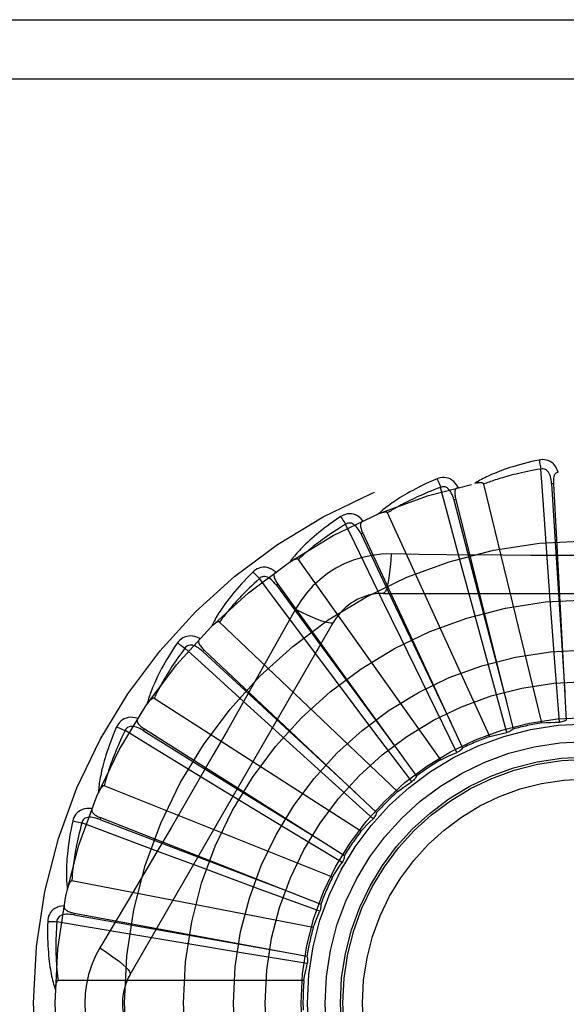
# Model space of a CAD drawing. Header units: inches. Extents: x 0 to 221, y 0 to 143.
# Tile 194 of 256: x 93.991 to 94.269, y 100.57 to 101.071. Entities that reach past the tile are written whole.
import ezdxf

# ---------------------------------------------------------------- set-up
doc = ezdxf.new("R2010")
doc.units = ezdxf.units.IN
doc.header["$LTSCALE"] = 12.1428571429
doc.header["$MEASUREMENT"] = 0
doc.linetypes.add('HIDDEN', pattern=[0.2, 0.1, -0.1])
doc.layers.add('RIGHTHAND_DOOR_ASSEMBLY', color=7, linetype='CONTINUOUS')

msp = doc.modelspace()

# ---------------------------------------------------------------- linework, layer by layer
at = {"layer": 'RIGHTHAND_DOOR_ASSEMBLY', "color": 8, "linetype": 'HIDDEN'}
for p, q in [((93.79596745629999, 101.0705901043), (94.85796745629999, 101.0705901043)), ((93.79596745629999, 101.0405901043), (94.88796745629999, 101.0405901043)), ((94.256673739, 100.7130290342), (94.22721122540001, 100.8344751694)), ((94.2625445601, 100.8346412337), (94.2615863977, 100.8345886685)), ((94.262544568, 100.8346410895), (94.2690815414, 100.7144669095)), ((94.2128783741, 100.8266668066), (94.211947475, 100.826433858)), ((94.2128784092, 100.8266666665), (94.24204036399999, 100.7099013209)), ((94.2301289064, 100.7061412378), (94.1782149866, 100.8198168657)), ((94.16561889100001, 100.8094371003), (94.16474890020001, 100.8090321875)), ((94.1656189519, 100.8094369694), (94.2163518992, 100.7003006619)), ((94.2607336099, 100.7778098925), (94.25916169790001, 100.7995067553)), ((94.2053672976, 100.6943542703), (94.1328782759, 100.7961508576)), ((94.2218555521, 100.7705197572), (94.2162058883, 100.7915270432)), ((94.12247419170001, 100.7835748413), (94.12169655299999, 100.783012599)), ((94.1224742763, 100.7835747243), (94.1929445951, 100.6860119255)), ((94.1850597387, 100.7560036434), (94.1755365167, 100.7755620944)), ((94.17602550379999, 100.7789234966), (94.38290940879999, 100.7789234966)), ((94.2630801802, 100.7461031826), (94.2607336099, 100.7778098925)), ((94.1314361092, 100.7709008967), (94.1245330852, 100.758525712)), ((94.2301602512, 100.7398301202), (94.2218555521, 100.7705197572)), ((94.04732446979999, 100.5851734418), (94.1507664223, 100.7643401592)), ((94.1832838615, 100.6780941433), (94.0928396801, 100.7643324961)), ((94.199022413, 100.7274402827), (94.1850597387, 100.7560036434)), ((94.08500363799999, 100.750014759), (94.0843464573, 100.749315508)), ((94.08500374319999, 100.7500146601), (94.1726644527, 100.6675515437)), ((94.15167606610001, 100.7347862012), (94.13862348, 100.7521889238)), ((94.2655605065, 100.7134024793), (94.2630801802, 100.7461031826)), ((94.2387844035, 100.7081897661), (94.2301602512, 100.7398301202)), ((94.1707920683, 100.7093814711), (94.15167606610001, 100.7347862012)), ((94.1646767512, 100.6579485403), (94.05954629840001, 100.7255117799)), ((94.21347869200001, 100.6980038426), (94.199022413, 100.7274402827)), ((94.1229111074, 100.7076342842), (94.1068009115, 100.7222522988)), ((94.0545615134, 100.7099698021), (94.0540485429, 100.7091588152)), ((94.0545616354, 100.7099697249), (94.156244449, 100.6455867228)), ((94.1905579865, 100.6832128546), (94.1707920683, 100.7093814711)), ((94.1464895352, 100.6863063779), (94.1229111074, 100.7076342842)), ((94.09980450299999, 100.6755292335), (94.0812189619, 100.686834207)), ((94.1708507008, 100.664351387), (94.1464895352, 100.6863063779)), ((94.15021847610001, 100.6346455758), (94.03420144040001, 100.6810917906)), ((94.1269931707, 100.6590489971), (94.09980450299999, 100.6755292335)), ((94.0322480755, 100.6648872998), (94.0318978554, 100.6639938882)), ((94.0322482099, 100.6648872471), (94.1442780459, 100.6209113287)), ((94.1550691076, 100.6421011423), (94.1269931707, 100.6590489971)), ((94.08319138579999, 100.6396314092), (94.0628022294, 100.6472147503)), ((94.1130076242, 100.6285944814), (94.08319138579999, 100.6396314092)), ((94.1404315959, 100.6090274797), (94.0177211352, 100.6326779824)), ((94.1437835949, 100.6172663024), (94.1130076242, 100.6285944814)), ((94.0188697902, 100.6163966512), (94.0186949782, 100.6154531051)), ((94.01886993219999, 100.6163966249), (94.13719774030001, 100.5944171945)), ((94.0736721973, 100.6012382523), (94.0522163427, 100.6048258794)), ((94.1050383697, 100.5960435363), (94.0736721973, 100.6012382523)), ((94.13740205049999, 100.5907444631), (94.1050383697, 100.5960435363)), ((94.1356698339, 100.5820201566), (94.010701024, 100.5820201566))]:
    msp.add_line(p, q, dxfattribs=at)
for points in [[(94.25521707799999, 100.8467067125), (94.2530378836, 100.8462387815), (94.2509582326, 100.8457622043), (94.2489797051, 100.8452803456), (94.2470958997, 100.8447940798), (94.2453023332, 100.844304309), (94.2435949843, 100.8438125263), (94.24196963, 100.8433196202), (94.24042250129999, 100.8428269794), (94.2389496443, 100.8423355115), (94.23754746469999, 100.8418465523), (94.2362121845, 100.8413610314), (94.23494045, 100.8408803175), (94.23372835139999, 100.8404059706), (94.2325738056, 100.8399377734), (94.2314739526, 100.8394760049), (94.2304273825, 100.8390200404), (94.2294324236, 100.8385689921), (94.228487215, 100.8381232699), (94.2275901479, 100.8376825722), (94.2267389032, 100.8372477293), (94.2259313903, 100.8368191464), (94.2251653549, 100.8363975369), (94.22443850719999, 100.8359841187), (94.2237488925, 100.8355775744), (94.2230936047, 100.8351765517), (94.22247337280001, 100.8347820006)], [(94.26496273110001, 100.8404702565), (94.2644748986, 100.8417379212), (94.2639035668, 100.842864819), (94.26324569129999, 100.8438587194), (94.26250839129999, 100.8447099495), (94.2616941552, 100.8454184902), (94.26081462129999, 100.8459834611), (94.25987170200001, 100.8464038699), (94.2588981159, 100.8466909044), (94.25791860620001, 100.8468448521), (94.25696063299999, 100.8468899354), (94.25606421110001, 100.846845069), (94.25521707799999, 100.8467067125)], [(94.25521707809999, 100.8467067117), (94.2553702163, 100.8461061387), (94.2555302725, 100.8454173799), (94.2556916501, 100.844663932), (94.2558523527, 100.8438550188), (94.2560102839, 100.8430001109), (94.25615970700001, 100.8421297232)], [(94.2561599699, 100.8421297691), (94.25433587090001, 100.8418195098), (94.2525876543, 100.8415063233), (94.25091697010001, 100.8411897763), (94.2493188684, 100.840871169), (94.24778993, 100.8405514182), (94.24632721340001, 100.8402312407), (94.2449275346, 100.8399114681), (94.24358820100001, 100.8395926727), (94.24230627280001, 100.8392755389), (94.2410793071, 100.8389605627), (94.2399046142, 100.8386483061), (94.238779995, 100.8383392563), (94.2377030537, 100.8380339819), (94.23667169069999, 100.8377328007), (94.23568358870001, 100.8374362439), (94.2347370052, 100.8371442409), (94.2338298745, 100.8368569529), (94.2329608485, 100.8365742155), (94.2321283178, 100.8362958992), (94.2313310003, 100.8360220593), (94.23056752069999, 100.8357526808), (94.2298365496, 100.8354878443), (94.22913672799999, 100.8352275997), (94.2284667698, 100.834972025), (94.2278247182, 100.8347212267), (94.22721122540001, 100.8344751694)], [(94.2615849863, 100.8345882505), (94.2614979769, 100.8356224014), (94.261367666, 100.836596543), (94.2611908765, 100.8375128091), (94.2609660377, 100.838367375), (94.2606886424, 100.8391589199), (94.2603588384, 100.8398803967), (94.2599773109, 100.84052942), (94.2595420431, 100.8410883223), (94.25905288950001, 100.8415387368), (94.25851550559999, 100.8418799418), (94.2579332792, 100.8421038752), (94.2573311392, 100.8422173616), (94.2567380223, 100.8422256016), (94.25615562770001, 100.8421294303)], [(94.25916169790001, 100.7995067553), (94.25692929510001, 100.8311090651), (94.2561599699, 100.8421297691)], [(94.2649660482, 100.8404703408), (94.2645093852, 100.8404004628), (94.2641030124, 100.8402549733), (94.2637463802, 100.840028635), (94.26344113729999, 100.8397371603), (94.2631914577, 100.8393940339), (94.2629892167, 100.8390007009), (94.2628289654, 100.838560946), (94.26270685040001, 100.8380812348), (94.26261870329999, 100.8375678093), (94.26256002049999, 100.8370251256), (94.26252556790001, 100.8364592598), (94.26251336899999, 100.8358715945), (94.2625192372, 100.8352659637), (94.262544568, 100.8346410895)], [(94.20339990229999, 100.8371275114), (94.2013486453, 100.8362556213), (94.1993967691, 100.8353940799), (94.1975451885, 100.8345464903), (94.1957874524, 100.8337124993), (94.19411898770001, 100.8328921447), (94.1925355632, 100.8320861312), (94.1910328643, 100.8312945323), (94.18960692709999, 100.830517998), (94.1882536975, 100.8297566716), (94.1869693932, 100.8290111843), (94.18575012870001, 100.828281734), (94.18459235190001, 100.8275690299), (94.1834919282, 100.8268738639), (94.1824468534, 100.8261956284), (94.1814542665, 100.8255340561), (94.180512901, 100.8248882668), (94.17962128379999, 100.8242570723), (94.1787775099, 100.823640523), (94.17798005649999, 100.8230380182), (94.1772264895, 100.8224499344), (94.1765146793, 100.8218762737), (94.17584227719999, 100.82131731), (94.17520680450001, 100.820773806), (94.1746065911, 100.8202440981), (94.1740390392, 100.8197263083), (94.173504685, 100.8192215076)], [(94.2141496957, 100.8328481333), (94.21343077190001, 100.8340005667), (94.21265649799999, 100.8349989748), (94.2118224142, 100.8358504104), (94.2109373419, 100.8365467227), (94.21000372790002, 100.8370883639), (94.2090331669, 100.8374766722), (94.20802772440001, 100.837711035), (94.20701741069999, 100.83780863), (94.20602646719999, 100.8377744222), (94.20507727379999, 100.8376373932), (94.2042055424, 100.8374236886), (94.20339990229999, 100.8371275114)], [(94.2033999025, 100.8371275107), (94.2036639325, 100.8365667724), (94.2039514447, 100.8359207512), (94.20425249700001, 100.8352114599), (94.2045633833, 100.834447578), (94.20488025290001, 100.8336380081), (94.2051916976, 100.8328116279)], [(94.22721122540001, 100.8344751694), (94.2271395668, 100.8346325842), (94.22703430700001, 100.8347645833), (94.22689189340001, 100.8348694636), (94.22672298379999, 100.8349523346), (94.22653631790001, 100.8350169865), (94.226334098, 100.8350656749), (94.2261217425, 100.835101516), (94.225898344, 100.8351257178), (94.2256645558, 100.8351403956), (94.2254211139, 100.8351459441), (94.2251688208, 100.835143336), (94.22490813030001, 100.8351329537), (94.2246401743, 100.8351155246), (94.2243637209, 100.8350909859), (94.2240782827, 100.835059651), (94.2237827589, 100.8350211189), (94.2234762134, 100.8349754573), (94.2231576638, 100.8349215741), (94.22282565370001, 100.8348582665), (94.2224806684, 100.8347859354)], [(94.2615863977, 100.8345886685), (94.26361540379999, 100.8023833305), (94.268328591, 100.728648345)], [(94.20519194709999, 100.8328117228), (94.2034595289, 100.8321618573), (94.2018021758, 100.8315234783), (94.2002215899, 100.8308964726), (94.1987126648, 100.8302811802), (94.19727186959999, 100.8296778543), (94.19589618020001, 100.8290866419), (94.19458231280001, 100.828507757), (94.19332751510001, 100.8279412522), (94.1921287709, 100.8273872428), (94.1909835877, 100.8268457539), (94.18988921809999, 100.8263168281), (94.18884341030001, 100.8258005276), (94.1878437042, 100.8252969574), (94.18688797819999, 100.8248060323), (94.18597385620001, 100.8243278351), (94.1850996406, 100.8238619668), (94.1842632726, 100.823408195), (94.1834634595, 100.8229661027), (94.18269864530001, 100.8225352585), (94.18196756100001, 100.8221154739), (94.1812688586, 100.8217064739), (94.1806012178, 100.8213080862), (94.17996329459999, 100.8209201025), (94.1793538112, 100.8205423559), (94.1787708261, 100.8201745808), (94.1782149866, 100.8198168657)], [(94.2119461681, 100.8264331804), (94.2116650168, 100.8274321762), (94.2113527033, 100.8283640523), (94.2110057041, 100.8292303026), (94.2106232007, 100.8300268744), (94.2102010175, 100.8307516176), (94.2097406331, 100.8313976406), (94.2092431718, 100.8319627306), (94.20870999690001, 100.8324291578), (94.2081444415, 100.8327788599), (94.20755219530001, 100.8330121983), (94.2069381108, 100.8331218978), (94.2063253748, 100.8331193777), (94.20574141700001, 100.8330152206), (94.2051877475, 100.8328105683)], [(94.2162058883, 100.7915270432), (94.2080330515, 100.822135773), (94.20519194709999, 100.8328117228)], [(94.2141536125, 100.8328491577), (94.2137180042, 100.8326939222), (94.2133462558, 100.8324740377), (94.213038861, 100.832184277), (94.2127943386, 100.8318403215), (94.212614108, 100.8314561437), (94.2124899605, 100.8310316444), (94.2124158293, 100.8305695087), (94.2123867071, 100.8300753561), (94.21239731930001, 100.8295545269), (94.2124424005, 100.8290105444), (94.21251566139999, 100.8284483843), (94.21261489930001, 100.8278690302), (94.21273527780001, 100.8272754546), (94.2128784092, 100.8266666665)], [(94.211947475, 100.826433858), (94.2200347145, 100.7951945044), (94.238617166, 100.7236839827)], [(94.1782149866, 100.8198168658), (94.178114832, 100.8199578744), (94.1779864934, 100.8200675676), (94.17782680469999, 100.8201436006), (94.1776452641, 100.8201930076), (94.177449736, 100.8202211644), (94.1772419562, 100.8202307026), (94.17702665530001, 100.8202257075), (94.17680271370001, 100.8202071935), (94.1765703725, 100.8201773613), (94.1763302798, 100.8201367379), (94.17608303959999, 100.8200864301), (94.175829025, 100.8200268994), (94.17556920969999, 100.8199590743), (94.17530239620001, 100.8198826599), (94.1750280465, 100.8197978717), (94.1747451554, 100.8197041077), (94.1744528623, 100.8196012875), (94.17415019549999, 100.8194880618), (94.1738357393, 100.819362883), (94.17350996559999, 100.8192262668)], [(94.1543320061, 100.8179149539), (94.15248282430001, 100.8166706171), (94.15072926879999, 100.8154552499), (94.14907155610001, 100.8142725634), (94.1475034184, 100.81312099), (94.14602035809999, 100.8119997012), (94.14461808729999, 100.8109085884), (94.1432923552, 100.8098469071), (94.1420391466, 100.8088145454), (94.1408544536, 100.8078108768), (94.1397344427, 100.8068358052), (94.1386752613, 100.8058887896), (94.13767328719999, 100.8049698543), (94.13672431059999, 100.8040789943), (94.13582647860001, 100.8032152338), (94.1349770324, 100.8023777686), (94.1341748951, 100.801565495), (94.13341884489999, 100.8007769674), (94.1327070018, 100.8000118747), (94.1320379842, 100.7992693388), (94.1314093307, 100.7985492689), (94.1308189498, 100.7978512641), (94.1302644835, 100.7971751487), (94.1297433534, 100.7965212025), (94.12925423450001, 100.795887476), (94.1287949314, 100.7952716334), (94.12836576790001, 100.7946748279)], [(94.1656974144, 100.8157473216), (94.164773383, 100.8167428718), (94.16382415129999, 100.817576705), (94.1628440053, 100.8182549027), (94.1618431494, 100.8187711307), (94.1608239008, 100.8191262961), (94.1597973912, 100.8193239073), (94.1587657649, 100.8193637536), (94.1577552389, 100.8192683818), (94.1567886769, 100.819047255), (94.15588256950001, 100.8187330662), (94.15506703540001, 100.8183582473), (94.1543320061, 100.8179149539)], [(94.1543320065, 100.8179149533), (94.15469738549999, 100.8174143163), (94.1551019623, 100.8168343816), (94.1555318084, 100.8161948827), (94.15598164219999, 100.8155036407), (94.1564459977, 100.8147686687), (94.1569082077, 100.8140161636)], [(94.1647477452, 100.8090312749), (94.1642826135, 100.8099590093), (94.16379958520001, 100.8108149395), (94.1632949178, 100.8115998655), (94.1627685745, 100.812309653), (94.1622168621, 100.8129414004), (94.1616425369, 100.8134886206), (94.16104712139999, 100.8139493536), (94.16043530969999, 100.8143064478), (94.159813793, 100.8145427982), (94.1591880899, 100.8146598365), (94.158564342, 100.8146513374), (94.1579631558, 100.8145329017), (94.1574094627, 100.8143201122), (94.15690452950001, 100.8140143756)], [(94.1657004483, 100.8157486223), (94.16530247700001, 100.8155140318), (94.16497929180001, 100.8152279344), (94.1647323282, 100.8148852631), (94.1645572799, 100.8145012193), (94.1644530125, 100.8140898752), (94.1644114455, 100.8136495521), (94.16442611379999, 100.8131817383), (94.1644910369, 100.8126910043), (94.1646000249, 100.8121815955), (94.1647472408, 100.8116559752), (94.16492556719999, 100.8111178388), (94.16513265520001, 100.8105677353), (94.1653631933, 100.8100076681), (94.1656189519, 100.8094369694)], [(94.1569084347, 100.814016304), (94.1553303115, 100.8130503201), (94.15382372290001, 100.8121098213), (94.1523903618, 100.8111950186), (94.15102514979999, 100.8103052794), (94.14972457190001, 100.8094401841), (94.14848563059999, 100.8085993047), (94.14730506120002, 100.80778223), (94.14618015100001, 100.8069884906), (94.1451079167, 100.8062176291), (94.144085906, 100.8054691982), (94.14311141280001, 100.80474272), (94.1421822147, 100.8040378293), (94.1412958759, 100.8033541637), (94.14045032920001, 100.8026912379), (94.1396432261, 100.8020486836), (94.1388729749, 100.8014257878), (94.13813759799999, 100.8008219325), (94.137435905, 100.8002364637), (94.1367664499, 100.7996686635), (94.1361280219, 100.7991181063), (94.13551934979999, 100.7985842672), (94.1349391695, 100.798066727), (94.13438620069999, 100.7975650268), (94.13385922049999, 100.7970787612), (94.1333563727, 100.7966073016), (94.1328782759, 100.7961508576)], [(94.1755365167, 100.7755620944), (94.1617186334, 100.8040709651), (94.1569084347, 100.814016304)], [(94.16474890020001, 100.8090321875), (94.1786020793, 100.77988789), (94.21038217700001, 100.7131864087)], [(94.1328782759, 100.7961508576), (94.1327532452, 100.7962703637), (94.13260646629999, 100.7963537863), (94.132435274, 100.796398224), (94.13224766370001, 100.7964123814), (94.13205034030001, 100.7964030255), (94.13184451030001, 100.7963730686), (94.1316340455, 100.7963274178), (94.13141765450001, 100.7962668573), (94.13119515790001, 100.7961935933), (94.130967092, 100.7961082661), (94.1307338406, 100.796012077), (94.1304956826, 100.7959055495), (94.1302533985, 100.7957897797), (94.1300058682, 100.7956642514), (94.1297525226, 100.7955290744), (94.12949248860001, 100.7953834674), (94.129220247, 100.7952240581), (94.1289491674, 100.7950587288), (94.12869222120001, 100.7948950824), (94.12844508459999, 100.7947305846)], [(94.180008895, 100.7989444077), (94.1750746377, 100.798794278), (94.1702072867, 100.7982101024), (94.1654218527, 100.7971943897), (94.1607514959, 100.7957559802), (94.1562203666, 100.7939023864), (94.151871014, 100.7916495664), (94.1477425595, 100.789011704), (94.14386589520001, 100.7860149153), (94.14027441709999, 100.7826880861), (94.13699030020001, 100.7790466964), (94.1340412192, 100.7751134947), (94.1314361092, 100.7709008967)], [(94.180008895, 100.7989444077), (94.1798133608, 100.7955590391), (94.17955946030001, 100.7923751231), (94.179256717, 100.7894922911), (94.17890639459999, 100.7868928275), (94.17850857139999, 100.7845818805), (94.178068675, 100.7826196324), (94.1775928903, 100.7810379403), (94.1770883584, 100.7798752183), (94.1765607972, 100.7791631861), (94.17602550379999, 100.7789234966)], [(94.2368076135, 100.7982925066), (94.20838781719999, 100.7985712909), (94.1942284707, 100.7987349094), (94.180008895, 100.7989444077)], [(94.36475728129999, 100.7987350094), (94.3364259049, 100.7984278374), (94.3222150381, 100.7982981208), (94.3079855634, 100.7982055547), (94.2937559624, 100.7981383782), (94.27951724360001, 100.7981215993), (94.265277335, 100.7981353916), (94.25104278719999, 100.7982009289), (94.2368076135, 100.7982925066)], [(94.10978683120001, 100.7897634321), (94.1082065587, 100.7881916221), (94.10671470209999, 100.7866663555), (94.1053107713, 100.7851913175), (94.1039889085, 100.7837637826), (94.1027448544, 100.7823820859), (94.1015744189, 100.7810453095), (94.100473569, 100.7797519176), (94.0994383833, 100.7785010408), (94.09846504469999, 100.7772913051), (94.0975498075, 100.776121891), (94.0966889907, 100.7749915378), (94.09587903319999, 100.773899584), (94.0951158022, 100.772845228), (94.094397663, 100.7718271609), (94.09372205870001, 100.770844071), (94.0930881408, 100.7698946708), (94.0924949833, 100.7689773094), (94.0919407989, 100.7680913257), (94.09142439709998, 100.7672355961), (94.0909433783, 100.7664095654), (94.0904957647, 100.7656124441), (94.09007927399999, 100.7648436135), (94.0896913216, 100.7641028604), (94.0893309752, 100.7633880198), (94.08899652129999, 100.7626963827), (94.0886880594, 100.7620291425)], [(94.12135707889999, 100.7897858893), (94.1202613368, 100.7905885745), (94.119171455, 100.791227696), (94.1180806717, 100.7917081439), (94.1170002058, 100.7920256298), (94.1159321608, 100.7921814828), (94.1148868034, 100.7921812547), (94.11386627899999, 100.7920251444), (94.11289206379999, 100.7917402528), (94.1119848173, 100.7913401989), (94.1111545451, 100.790860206), (94.1104246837, 100.7903378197), (94.10978683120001, 100.7897634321)], [(94.1097868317, 100.7897634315), (94.110240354, 100.7893409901), (94.11074737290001, 100.7888481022), (94.11129047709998, 100.7883015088), (94.1118630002, 100.7877078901), (94.11245805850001, 100.7870740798), (94.1130543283, 100.7864226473)], [(94.12136024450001, 100.7897882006), (94.12101359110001, 100.7894822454), (94.1207502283, 100.7891399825), (94.12057255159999, 100.7887567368), (94.12047337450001, 100.7883465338), (94.12044883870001, 100.7879228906), (94.12049135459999, 100.787482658), (94.1205942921, 100.7870260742), (94.1207509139, 100.7865564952), (94.1209543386, 100.7860769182), (94.1211983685, 100.7855886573), (94.1214753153, 100.7850939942), (94.12178276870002, 100.7845930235), (94.1221151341, 100.784086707), (94.1224742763, 100.7835747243)], [(94.11305452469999, 100.7864228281), (94.1116877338, 100.785175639), (94.11038636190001, 100.7839670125), (94.10915203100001, 100.7827974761), (94.1079798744, 100.7816654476), (94.10686652, 100.7805698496), (94.10580910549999, 100.7795096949), (94.10480450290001, 100.7784839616), (94.1038501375, 100.7774916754), (94.1029431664, 100.7765318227), (94.1020812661, 100.7756035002), (94.10126187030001, 100.7747057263), (94.10048286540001, 100.773837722), (94.09974192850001, 100.7729986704), (94.09903712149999, 100.7721877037), (94.09836620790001, 100.771404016), (94.09772776, 100.7706466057), (94.0971199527, 100.7699144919), (94.09654174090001, 100.769206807), (94.09599184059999, 100.7685225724), (94.0954691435, 100.7678611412), (94.0949725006, 100.7672217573), (94.09450075, 100.76660377), (94.09405272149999, 100.7660064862), (94.0936272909, 100.7654292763), (94.0932227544, 100.764871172), (94.0928396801, 100.7643324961)], [(94.1216955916, 100.7830114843), (94.12106329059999, 100.7838344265), (94.1204270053, 100.7845834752), (94.11978290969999, 100.7852587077), (94.11913174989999, 100.7858560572), (94.11847044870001, 100.7863719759), (94.11780294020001, 100.7868006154), (94.1171310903, 100.7871403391), (94.1164627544, 100.7873751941), (94.11580773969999, 100.7874896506), (94.1151711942, 100.7874861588), (94.1145603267, 100.7873597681), (94.1139924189, 100.7871296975), (94.1134890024, 100.7868159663), (94.113051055, 100.7864201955)], [(94.13862348, 100.7521889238), (94.11965996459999, 100.7775675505), (94.11305452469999, 100.7864228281)], [(94.12169655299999, 100.783012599), (94.1408149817, 100.7570167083), (94.18464410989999, 100.6975350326)], [(94.1314343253, 100.7709018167), (94.1344650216, 100.7693778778), (94.13734999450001, 100.7680054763), (94.139998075, 100.7668261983), (94.1424243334, 100.7658299), (94.1446245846, 100.7650189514), (94.14654389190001, 100.7644187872), (94.1481516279, 100.7640399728), (94.1494107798, 100.763895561), (94.1502910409, 100.7639963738), (94.150766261, 100.76433988)], [(94.0928396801, 100.7643324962), (94.0926942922, 100.7644261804), (94.09253437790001, 100.7644803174), (94.0923578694, 100.7644915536), (94.0921709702, 100.7644699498), (94.0919789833, 100.7644234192), (94.0917825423, 100.7643550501), (94.0915845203, 100.7642703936), (94.09138350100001, 100.7641699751), (94.09117889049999, 100.7640559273), (94.0909710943, 100.7639289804), (94.0907602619, 100.7637903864), (94.0905465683, 100.7636407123), (94.09033057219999, 100.763481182), (94.09011127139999, 100.7633110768), (94.0898880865, 100.7631303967), (94.08966030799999, 100.7629382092), (94.08942698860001, 100.7627339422), (94.0891882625, 100.7625165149), (94.0889439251, 100.7622844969), (94.08869404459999, 100.7620383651)], [(94.1245330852, 100.758525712), (94.1106334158, 100.7338364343), (94.1036403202, 100.7214646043), (94.09660574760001, 100.7090952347), (94.0895491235, 100.6967384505), (94.0824442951, 100.6843989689), (94.07531239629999, 100.6720737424), (94.06813836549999, 100.6597790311), (94.06094147, 100.6474967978)], [(94.08273126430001, 100.7559021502), (94.0815034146, 100.7564829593), (94.0803122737, 100.7569042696), (94.07915027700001, 100.757169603), (94.0780292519, 100.757276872), (94.0769510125, 100.7572277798), (94.0759245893, 100.7570297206), (94.07495205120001, 100.7566832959), (94.0740493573, 100.7562191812), (94.0732342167, 100.7556546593), (94.0725097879, 100.7550262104), (94.0718919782, 100.7543751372), (94.07137435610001, 100.753690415)], [(94.08273382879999, 100.7559048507), (94.0824514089, 100.755538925), (94.08225761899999, 100.7551530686), (94.08215568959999, 100.7547431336), (94.08213592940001, 100.7543215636), (94.0821920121, 100.7539009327), (94.0823170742, 100.753476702), (94.0825045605, 100.7530478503), (94.08274722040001, 100.752616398), (94.0830377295, 100.752183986), (94.0833697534, 100.7517507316), (94.083735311, 100.7513174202), (94.0841320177, 100.7508836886), (94.0845541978, 100.7504494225), (94.08500374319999, 100.7500146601)], [(94.07137435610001, 100.753690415), (94.0701201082, 100.7518479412), (94.06894387, 100.7500679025), (94.06784446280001, 100.7483538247), (94.06681665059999, 100.746701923), (94.06585656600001, 100.7451097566), (94.0649602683, 100.743575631), (94.0641240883, 100.7420972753), (94.0633443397, 100.7406730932), (94.0626175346, 100.7393010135), (94.06194015, 100.7379795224), (94.0613088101, 100.7367066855), (94.0607201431, 100.7354811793), (94.06017024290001, 100.7343014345), (94.0596577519, 100.7331658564), (94.0591804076, 100.7320726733), (94.0587376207, 100.7310204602), (94.05832879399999, 100.730007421), (94.05795229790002, 100.7290325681), (94.05760717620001, 100.7280945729), (94.0572911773, 100.7271924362), (94.0570025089, 100.7263250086), (94.0567390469, 100.7254912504), (94.0564982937, 100.7246904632), (94.0562797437, 100.7239203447), (94.056082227, 100.7231779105), (94.0559056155, 100.7224643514)], [(94.0752152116, 100.7510285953), (94.0741091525, 100.7495452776), (94.07306003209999, 100.7481122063), (94.0720693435, 100.7467302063), (94.0711326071, 100.7453968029), (94.0702467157, 100.7441103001), (94.0694090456, 100.7428691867), (94.06861671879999, 100.7416718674), (94.0678673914, 100.7405168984), (94.0671584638, 100.739402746), (94.0664878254, 100.7383280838), (94.0658531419, 100.7372914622), (94.0652524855, 100.7362917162), (94.0646837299, 100.7353276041), (94.06414513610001, 100.7343979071), (94.0636346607, 100.7335014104), (94.06315109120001, 100.7326368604), (94.0626928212, 100.7318029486), (94.06225898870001, 100.7309986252), (94.06184851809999, 100.7302226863), (94.06146044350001, 100.7294742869), (94.06109377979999, 100.7287524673), (94.0607475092, 100.7280563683), (94.06042061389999, 100.7273850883), (94.060112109, 100.726737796), (94.059820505, 100.7261132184), (94.05954629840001, 100.7255117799)], [(94.0713743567, 100.7536904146), (94.0718996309, 100.7533614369), (94.0724907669, 100.7529734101), (94.0731275, 100.7525394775), (94.07380202, 100.752064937), (94.0745062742, 100.751555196), (94.075215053, 100.7510283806)], [(94.08434572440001, 100.7493142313), (94.0835691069, 100.7500026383), (94.0828025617, 100.750617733), (94.08204231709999, 100.7511588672), (94.08128987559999, 100.7516221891), (94.0805428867, 100.7520036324), (94.07980632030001, 100.7522981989), (94.0790823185, 100.752504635), (94.0783816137, 100.7526087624), (94.0777167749, 100.7525971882), (94.07709239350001, 100.7524732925), (94.0765164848, 100.7522335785), (94.07600238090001, 100.7519001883), (94.0755674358, 100.7514968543), (94.07521230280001, 100.7510253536)], [(94.1068009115, 100.7222522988), (94.08337715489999, 100.7435834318), (94.0752152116, 100.7510285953)], [(94.0843464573, 100.749315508), (94.10803914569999, 100.7274075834), (94.16233320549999, 100.6772955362)], [(94.05954629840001, 100.7255117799), (94.05938580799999, 100.7255762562), (94.0592185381, 100.725599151), (94.05904309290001, 100.7255767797), (94.0588636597, 100.7255201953), (94.0586839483, 100.7254381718), (94.0585039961, 100.7253338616), (94.058325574, 100.725213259), (94.0581471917, 100.7250766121), (94.05796786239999, 100.7249259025), (94.05778784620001, 100.724761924), (94.057607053, 100.7245859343), (94.05742554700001, 100.7243985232), (94.0572436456, 100.7242009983), (94.05706050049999, 100.7239924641), (94.0568755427, 100.7237728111), (94.05668825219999, 100.7235409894), (94.0564946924, 100.7232917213), (94.0563045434, 100.7230375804), (94.05612721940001, 100.7227907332), (94.05595958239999, 100.7225471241)], [(94.0512160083, 100.715320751), (94.04990042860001, 100.715658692), (94.0486510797, 100.7158469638), (94.04745986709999, 100.715887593), (94.0463387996, 100.7157807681), (94.04528933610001, 100.7155285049), (94.0443189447, 100.715139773), (94.04342954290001, 100.7146155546), (94.0426309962, 100.7139889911), (94.0419374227, 100.7132804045), (94.04134502, 100.7125262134), (94.04086159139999, 100.7117699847), (94.04048290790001, 100.7109996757)], [(94.0512178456, 100.7153234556), (94.0510098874, 100.7149109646), (94.050892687, 100.7144955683), (94.0508701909, 100.7140737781), (94.0509305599, 100.7136560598), (94.05106523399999, 100.7132536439), (94.05126832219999, 100.7128607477), (94.0515335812, 100.712475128), (94.0518535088, 100.7120973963), (94.0522206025, 100.7117277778), (94.05262862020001, 100.7113651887), (94.05306957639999, 100.7110088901), (94.0535411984, 100.7106580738), (94.05403793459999, 100.7103115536), (94.0545616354, 100.7099697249)], [(94.2690815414, 100.7144669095), (94.2685454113, 100.7141529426), (94.2679843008, 100.7138925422), (94.26739247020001, 100.7136840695), (94.2667848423, 100.7135311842), (94.26617618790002, 100.7134377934), (94.2655605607, 100.7134024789)], [(94.04048290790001, 100.7109996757), (94.03960001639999, 100.7089531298), (94.03878190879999, 100.7069826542), (94.03802676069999, 100.7050914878), (94.0373301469, 100.7032749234), (94.0366887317, 100.7015298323), (94.03609896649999, 100.699853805), (94.03555767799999, 100.6982439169), (94.03506154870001, 100.6966979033), (94.0346075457, 100.6952130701), (94.0341924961, 100.6937872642), (94.03381345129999, 100.6924179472), (94.0334673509, 100.6911031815), (94.0331506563, 100.689840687), (94.03286233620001, 100.6886286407), (94.03260050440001, 100.6874648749), (94.0323648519, 100.6863478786), (94.03215513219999, 100.6852757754), (94.03196993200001, 100.684247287), (94.0318085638, 100.6832609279), (94.0316690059, 100.6823152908), (94.0315497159, 100.6814089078), (94.03144880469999, 100.6805403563), (94.0313639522, 100.6797084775), (94.03129509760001, 100.6789109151), (94.03124165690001, 100.6781445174), (94.0312032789, 100.6774104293)], [(94.04048290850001, 100.7109996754), (94.0410609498, 100.7107760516), (94.0417148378, 100.7105069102), (94.04242218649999, 100.7102013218), (94.0431743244, 100.7098630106), (94.04396232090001, 100.7094957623), (94.0447579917, 100.7091126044)], [(94.0540480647, 100.7091574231), (94.0531551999, 100.7096864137), (94.0522860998, 100.7101453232), (94.0514371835, 100.7105328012), (94.0506106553, 100.7108453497), (94.0498049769, 100.7110785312), (94.0490259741, 100.7112283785), (94.04827598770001, 100.7112940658), (94.0475682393, 100.7112637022), (94.0469176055, 100.7111265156), (94.04632795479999, 100.7108866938), (94.04580781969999, 100.7105423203), (94.0453661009, 100.7101176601), (94.0450153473, 100.7096393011), (94.0447558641, 100.7091091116)], [(94.24204036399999, 100.7099013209), (94.24157334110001, 100.7094915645), (94.2410716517, 100.709129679), (94.2405299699, 100.708812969), (94.23996225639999, 100.7085478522), (94.23938227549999, 100.7083409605), (94.2387844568, 100.708189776)], [(94.256673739, 100.7130290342), (94.25889711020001, 100.7131730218), (94.2611193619, 100.7132832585), (94.26334049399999, 100.7133597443), (94.2655605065, 100.7134024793)], [(94.0447581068, 100.7091128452), (94.04395275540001, 100.70744701), (94.0431938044, 100.7058412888), (94.0424825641, 100.7042967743), (94.041815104, 100.7028101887), (94.041188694, 100.7013792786), (94.040601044, 100.7000020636), (94.0400496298, 100.6986764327), (94.0395324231, 100.6974005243), (94.03904716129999, 100.6961723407), (94.0385920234, 100.6949901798), (94.0381649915, 100.6938521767), (94.03776439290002, 100.6927568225), (94.03738837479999, 100.6917024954), (94.0370354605, 100.6906876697), (94.0367038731, 100.6897107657), (94.03639265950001, 100.6887703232), (94.0361004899, 100.687864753), (94.0358267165, 100.6869928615), (94.035570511, 100.6861532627), (94.0353310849, 100.6853449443), (94.0351076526, 100.6845667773), (94.03489937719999, 100.6838177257), (94.0347054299, 100.6830967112), (94.0345250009, 100.6824027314), (94.0343568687, 100.6817342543), (94.03420144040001, 100.6810917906)], [(94.0812189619, 100.686834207), (94.0541815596, 100.7033468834), (94.0447581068, 100.7091128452)], [(94.0540485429, 100.7091588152), (94.08145917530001, 100.6921306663), (94.14425583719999, 100.653199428)], [(94.2301289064, 100.7061412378), (94.2322848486, 100.7067033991), (94.23444607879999, 100.7072322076), (94.23661259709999, 100.7077276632), (94.2387844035, 100.7081897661)], [(94.2163518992, 100.7003006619), (94.21597086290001, 100.6998099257), (94.215546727, 100.6993596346), (94.2150747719, 100.698946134), (94.21456749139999, 100.6985783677), (94.21403714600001, 100.6982654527), (94.2134787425, 100.6980038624)], [(94.2053672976, 100.6943542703), (94.20737788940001, 100.6953142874), (94.2093999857, 100.6962425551), (94.2114335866, 100.6971390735), (94.21347869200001, 100.6980038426)], [(94.1929445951, 100.6860119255), (94.19266331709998, 100.6854579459), (94.1923320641, 100.6849355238), (94.1919468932, 100.6844401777), (94.19151838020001, 100.6839830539), (94.1910568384, 100.6835754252), (94.19055803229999, 100.6832128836)], [(94.03420144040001, 100.6810917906), (94.034031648, 100.6811247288), (94.03386306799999, 100.6811155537), (94.0336950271, 100.6810603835), (94.03352954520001, 100.6809708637), (94.03336860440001, 100.6808563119), (94.033211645, 100.6807198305), (94.0330592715, 100.6805676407), (94.0329099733, 100.6803997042), (94.0327624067, 100.6802177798), (94.0326166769, 100.6800226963), (94.03247245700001, 100.6798156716), (94.0323296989, 100.6795972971), (94.0321884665, 100.6793689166), (94.03204809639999, 100.6791294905), (94.0319080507, 100.6788788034), (94.0317680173, 100.678615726), (94.0316274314, 100.6783396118), (94.0314865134, 100.678048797), (94.0313452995, 100.6777411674), (94.0312037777, 100.6774174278)], [(94.1832838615, 100.6780941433), (94.1850764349, 100.6794173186), (94.1868863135, 100.6807114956), (94.1887134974, 100.6819766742), (94.1905579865, 100.6832128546)], [(94.0279503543, 100.6695084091), (94.0265945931, 100.669591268), (94.0253321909, 100.6695396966), (94.0241548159, 100.6693541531), (94.0230742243, 100.6690370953), (94.0220914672, 100.6685907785), (94.0212121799, 100.6680254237), (94.0204380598, 100.6673423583), (94.01977252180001, 100.6665759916), (94.019225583, 100.6657489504), (94.0187866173, 100.6648962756), (94.01845504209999, 100.6640622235), (94.01822898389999, 100.6632341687)], [(94.0279517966, 100.6695122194), (94.0278255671, 100.669067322), (94.02778904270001, 100.6686369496), (94.02784676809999, 100.6682184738), (94.0279851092, 100.6678197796), (94.02819350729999, 100.6674501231), (94.0284672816, 100.6671027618), (94.0288007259, 100.6667743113), (94.0291863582, 100.6664639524), (94.0296167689, 100.6661704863), (94.0300860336, 100.6658916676), (94.0305864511, 100.6656252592), (94.0311159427, 100.6653700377), (94.0316692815, 100.6651237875), (94.0322482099, 100.6648872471)], [(94.0318976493, 100.6639924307), (94.0309208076, 100.6643428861), (94.0299805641, 100.6646290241), (94.02907365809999, 100.6648488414), (94.0282029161, 100.6649993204), (94.0273676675, 100.6650758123), (94.0265743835, 100.6650755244), (94.02582551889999, 100.6649980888), (94.02513630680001, 100.6648343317), (94.0245233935, 100.6645764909), (94.0239897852, 100.6642294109), (94.02354422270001, 100.6637928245), (94.02319085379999, 100.6632922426), (94.0229369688, 100.6627561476), (94.0227825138, 100.6621864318)], [(94.1646767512, 100.6579485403), (94.16618651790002, 100.6595870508), (94.167718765, 100.6612003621), (94.1692734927, 100.6627884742), (94.1708507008, 100.664351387)], [(94.1726644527, 100.6675515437), (94.1724909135, 100.6669501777), (94.17226486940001, 100.666374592), (94.17198474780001, 100.6658220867), (94.171654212, 100.665298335), (94.1712767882, 100.6648090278), (94.17085074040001, 100.6643514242)], [(94.01822898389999, 100.6632341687), (94.0177493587, 100.6610575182), (94.01731895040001, 100.6589678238), (94.0169353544, 100.6569679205), (94.0165951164, 100.6550523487), (94.0162955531, 100.6532174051), (94.0160336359, 100.651460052), (94.0158068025, 100.6497768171), (94.01561222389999, 100.648164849), (94.0154474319, 100.646620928), (94.0153097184, 100.6451423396), (94.01519666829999, 100.6437260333), (94.01510564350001, 100.6423695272), (94.01503360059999, 100.6410699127), (94.01497987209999, 100.6398252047), (94.0149430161, 100.6386329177), (94.014923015, 100.6374915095), (94.0149199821, 100.6363990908), (94.0149327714, 100.6353541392), (94.014960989, 100.6343550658), (94.0150029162, 100.6334001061), (94.0150573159, 100.6324875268), (94.01512260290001, 100.6316155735), (94.01519671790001, 100.6307826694), (94.0152800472, 100.6299864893), (94.0153726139, 100.6292238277), (94.0154738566, 100.6284957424)], [(94.0227840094, 100.6621905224), (94.0223084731, 100.6604023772), (94.02186712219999, 100.6586820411), (94.0214610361, 100.6570308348), (94.02108697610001, 100.6554447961), (94.02074268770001, 100.6539211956), (94.0204262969, 100.6524576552), (94.0201357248, 100.6510516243), (94.01986933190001, 100.6497008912), (94.01962527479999, 100.6484030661), (94.01940208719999, 100.647156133), (94.0191981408, 100.6459578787), (94.01901207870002, 100.6448065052), (94.0188423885, 100.6437000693), (94.01868790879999, 100.6426367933), (94.01854719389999, 100.64161479), (94.0184195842, 100.6406324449), (94.0183040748, 100.6396879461), (94.01820025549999, 100.6387799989), (94.018107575, 100.6379070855), (94.0180254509, 100.6370680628), (94.01795332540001, 100.6362616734), (94.01789057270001, 100.6354867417), (94.0178365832, 100.6347420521), (94.0177907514, 100.6340264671), (94.01775216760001, 100.633338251), (94.0177211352, 100.6326779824)], [(94.01822898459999, 100.6632341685), (94.01883890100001, 100.6631239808), (94.0195319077, 100.6629834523), (94.0202843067, 100.662817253), (94.0210868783, 100.6626273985), (94.02193013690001, 100.6624159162), (94.022783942, 100.6621902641)], [(94.0628022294, 100.6472147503), (94.0331283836, 100.6583121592), (94.0227840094, 100.6621905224)], [(94.0318978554, 100.6639938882), (94.0620357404, 100.6524609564), (94.13106537, 100.6261176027)], [(94.06094147, 100.6474967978), (94.0464901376, 100.6230239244), (94.0392687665, 100.6108433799), (94.03197754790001, 100.5986336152)], [(94.156244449, 100.6455867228), (94.1561892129, 100.6449678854), (94.1560758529, 100.6443597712), (94.1559023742, 100.6437567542), (94.15567445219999, 100.643173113), (94.1553974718, 100.6426231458), (94.1550691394, 100.6421011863)], [(94.15021847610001, 100.6346455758), (94.1513908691, 100.6365402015), (94.15259010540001, 100.6384143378), (94.1538161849, 100.6402679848), (94.1550691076, 100.6421011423)], [(94.0177211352, 100.6326779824), (94.0175481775, 100.632678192), (94.0173843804, 100.6326372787), (94.01722981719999, 100.6325513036), (94.0170842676, 100.6324320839), (94.0169479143, 100.6322891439), (94.01681962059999, 100.6321254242), (94.0166988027, 100.6319471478), (94.0165839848, 100.6317539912), (94.0164735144, 100.6315474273), (94.0163673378, 100.6313282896), (94.0162649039, 100.6310977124), (94.0161660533, 100.630856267), (94.0160705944, 100.6306052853), (94.01597807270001, 100.6303436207), (94.0158880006, 100.63007096), (94.0158002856, 100.6297861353), (94.0157144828, 100.6294883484), (94.0156311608, 100.6291761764), (94.01555079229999, 100.6288477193), (94.0154732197, 100.6285036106)], [(94.01377518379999, 100.6201209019), (94.01242824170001, 100.619945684), (94.01119841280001, 100.6196561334), (94.01007742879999, 100.6192511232), (94.0090763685, 100.6187352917), (94.00819583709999, 100.6181110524), (94.00743943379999, 100.6173895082), (94.00680857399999, 100.6165722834), (94.006300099, 100.6156938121), (94.0059195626, 100.6147782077), (94.00564989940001, 100.6138578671), (94.0054821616, 100.6129761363), (94.0054168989, 100.6121202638)], [(94.0137758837, 100.6201241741), (94.01373612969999, 100.6196638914), (94.01378171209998, 100.6192346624), (94.01391759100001, 100.61883472), (94.0141288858, 100.6184693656), (94.0144034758, 100.6181458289), (94.0147380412, 100.6178565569), (94.0151276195, 100.6175971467), (94.0155650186, 100.6173653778), (94.01604319, 100.6171586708), (94.0165567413, 100.6169736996), (94.0170985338, 100.6168068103), (94.0176667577, 100.6166564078), (94.0182567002, 100.6165193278), (94.01886993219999, 100.6163966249)], [(94.1442780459, 100.6209113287), (94.14434092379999, 100.620293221), (94.14434469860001, 100.6196746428), (94.1442884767, 100.619049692), (94.1441751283, 100.6184334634), (94.14400723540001, 100.6178410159), (94.14378361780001, 100.6172663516)], [(94.0186950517, 100.615451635), (94.0176695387, 100.6156108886), (94.01669213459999, 100.6157139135), (94.0157600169, 100.6157581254), (94.01487653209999, 100.6157410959), (94.01404190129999, 100.6156581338), (94.0132630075, 100.6155077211), (94.0125423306, 100.6152899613), (94.0118965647, 100.6149987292), (94.0113435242, 100.6146295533), (94.0108852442, 100.6141877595), (94.0105303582, 100.6136747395), (94.0102781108, 100.6131163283), (94.01013027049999, 100.6125418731), (94.0100864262, 100.6119532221)], [(94.0186949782, 100.6154531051), (94.0504708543, 100.6098322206), (94.12323854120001, 100.5970288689)], [(94.1404315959, 100.6090274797), (94.141224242, 100.6111097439), (94.1420471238, 100.6131769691), (94.1429002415, 100.6152291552), (94.1437835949, 100.6172663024)], [(94.0054168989, 100.6121202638), (94.005360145, 100.6098190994), (94.00533722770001, 100.6076159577), (94.0053451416, 100.6055139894), (94.0053810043, 100.603504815), (94.0054425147, 100.6015807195), (94.00552705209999, 100.599742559), (94.0056322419, 100.5979901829), (94.00575584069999, 100.5963186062), (94.00589585, 100.5947240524), (94.0060503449, 100.5932025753), (94.0062174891, 100.5917501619), (94.00639604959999, 100.5903631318), (94.0065845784, 100.5890375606), (94.00678282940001, 100.5877701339), (94.00699047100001, 100.5865574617), (94.0072072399, 100.5853958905), (94.0074330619, 100.5842819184), (94.00766783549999, 100.5832117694), (94.0079115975, 100.582181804), (94.0081645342, 100.581188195), (94.0084262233, 100.5802271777), (94.0086991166, 100.5792950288), (94.0089862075, 100.5783862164), (94.00928621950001, 100.5775026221)], [(94.0054168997, 100.6121202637), (94.00603664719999, 100.6121274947), (94.00674372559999, 100.6121206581), (94.0075139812, 100.6120998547), (94.00833797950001, 100.6120653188), (94.0092060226, 100.612017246), (94.0100871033, 100.6119572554)], [(94.01008712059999, 100.6119575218), (94.00995858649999, 100.6101116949), (94.009850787, 100.6083389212), (94.0097645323, 100.6066407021), (94.0096973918, 100.6050125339), (94.00964766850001, 100.6034513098), (94.00961397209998, 100.6019543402), (94.0095947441, 100.6005187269), (94.0095887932, 100.5991419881), (94.0095947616, 100.5978214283), (94.00961159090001, 100.5965547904), (94.00963810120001, 100.595339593), (94.00967330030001, 100.5941738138), (94.009716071, 100.5930552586), (94.0097656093, 100.5919819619), (94.0098208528, 100.5909517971), (94.0098814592, 100.5899630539), (94.0099467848, 100.5890137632), (94.0100166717, 100.5881025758), (94.0100908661, 100.5872278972), (94.0101690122, 100.5863884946), (94.0102508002, 100.5855830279), (94.0103358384, 100.5848102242), (94.01042375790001, 100.5840687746), (94.0105141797, 100.5833574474), (94.010606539, 100.5826743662), (94.010701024, 100.5820201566)], [(94.0522163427, 100.6048258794), (94.02097854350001, 100.6101069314), (94.01008712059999, 100.6119575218)], [(94.03197754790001, 100.5986336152), (94.0296341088, 100.59427543), (94.0277024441, 100.5897539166), (94.026188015, 100.5850776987), (94.0251003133, 100.5802973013), (94.02444585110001, 100.5754644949), (94.0242257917, 100.5705901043)], [(94.03197754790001, 100.5986336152), (94.0348115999, 100.5967715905), (94.0374419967, 100.5949597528), (94.0397872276, 100.5932561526), (94.04186327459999, 100.5916530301), (94.043665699, 100.5901530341), (94.0451451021, 100.5887909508), (94.04627700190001, 100.5875880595), (94.0470316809, 100.5865697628), (94.04738453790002, 100.5857568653), (94.04732446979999, 100.5851734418)], [(94.13719774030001, 100.5944171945), (94.13737645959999, 100.5938221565), (94.1374972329, 100.5932154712), (94.1375602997, 100.592591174), (94.1375656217, 100.5919646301), (94.1375128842, 100.591351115), (94.1374020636, 100.5907445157)], [(94.1356698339, 100.5820201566), (94.13605408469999, 100.5842148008), (94.1364708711, 100.5864004), (94.136920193, 100.5885769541), (94.13740205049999, 100.5907444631)], [(94.0107010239, 100.5820201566), (94.0105315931, 100.5819878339), (94.0103788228, 100.581916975), (94.0102435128, 100.5818037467), (94.0101232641, 100.5816596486), (94.0100164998, 100.5814940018), (94.0099215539, 100.5813095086), (94.00983669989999, 100.5811121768), (94.0097605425, 100.5809014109), (94.00969118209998, 100.580678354), (94.0096284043, 100.5804437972), (94.0095714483, 100.5801987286), (94.0095200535, 100.5799436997), (94.0094737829, 100.5796799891), (94.0094324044, 100.5794064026), (94.0093954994, 100.5791225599), (94.0093631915, 100.5788272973), (94.0093349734, 100.5785128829), (94.00931231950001, 100.5781986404), (94.0092966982, 100.5779034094), (94.00928762, 100.5776209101)], [(94.0242257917, 100.5705901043), (94.0244476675, 100.5657129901), (94.0251021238, 100.5608804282), (94.02618669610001, 100.5561047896), (94.0276981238, 100.5514326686), (94.0296305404, 100.5469097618), (94.03197754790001, 100.5425465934)]]:
    msp.add_lwpolyline(points, dxfattribs=at)
for radius in [0.2812500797, 0.2702837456, 0.235, 0.205, 0.179592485, 0.1635, 0.1452498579, 0.1420000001, 0.133, 0.12525, 0.124, 0.1139999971]:
    msp.add_circle((94.2794674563, 100.5705901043), radius, dxfattribs=at)
for centre, radius, start, end in [((94.17602550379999, 100.7497568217), 0.0291666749, 90, 150), ((94.2794674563, 100.5705901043), 0.1442511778, 99.0916451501, 105.0378919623), ((94.2794674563, 100.5705901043), 0.1442511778, 110.0007360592, 115.9469828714), ((94.2794674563, 100.5705901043), 0.1442511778, 120.9098269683, 126.8560737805), ((94.2794674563, 100.5705901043), 0.1442511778, 131.8189178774, 137.7651646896), ((94.2794674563, 100.5705901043), 0.1442511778, 142.7280087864, 148.6742555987), ((94.2794674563, 100.5705901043), 0.1442511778, 153.6370996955, 159.5833465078), ((94.2794674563, 100.5705901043), 0.1442511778, 164.5461906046, 170.4924374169), ((94.07258355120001, 100.5705901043), 0.0291666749, 150, 210), ((94.2794674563, 100.5705901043), 0.1442511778, 175.4552815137, 181.401528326)]:
    msp.add_arc(centre, radius, start, end, dxfattribs=at)

doc.saveas('drawing.dxf')
